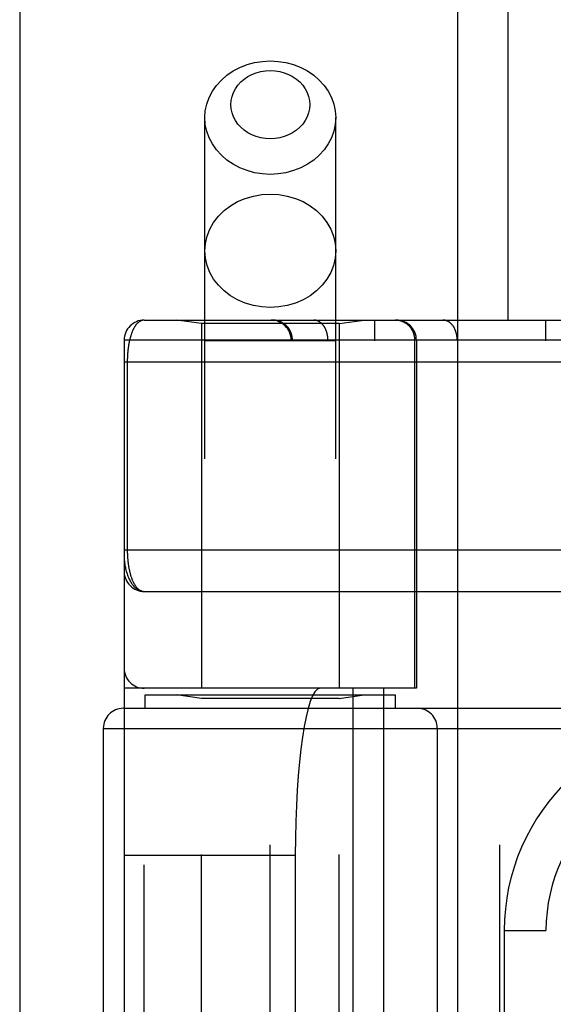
# Model space of a CAD drawing. Header units: inches. Extents: x 0 to 243, y 0 to 157.
# Tile 41 of 256: x 44.438 to 45.237, y 46.273 to 47.747. Entities that reach past the tile are written whole.
import ezdxf

# ---------------------------------------------------------------- set-up
doc = ezdxf.new("R2010")
doc.units = ezdxf.units.IN
doc.header["$LTSCALE"] = 13.357143
doc.header["$MEASUREMENT"] = 0
doc.linetypes.add('HIDDEN', pattern=[0.2, 0.1, -0.1])
doc.layers.get('0').update_dxf_attribs({"linetype": 'CONTINUOUS'})
doc.layers.add('LEFTHAND_DOOR_ASSEMBLY', color=7, linetype='CONTINUOUS')

msp = doc.modelspace()

# ---------------------------------------------------------------- linework, layer by layer
at = {"color": 3, "linetype": 'Continuous'}
msp.add_line((44.4385, 117.7051), (44.4385, 41.1754), dxfattribs=at)
at = {"layer": 'LEFTHAND_DOOR_ASSEMBLY', "color": 3, "linetype": 'Continuous'}
msp.add_line((45.0942, 112.7464), (45.0942, 41.3964), dxfattribs=at)
at = {"layer": 'LEFTHAND_DOOR_ASSEMBLY', "color": 8, "linetype": 'HIDDEN'}
for p, q in [((45.1692, 112.7464), (45.1692, 41.3964)), ((44.7157, 44.4184), (44.7157, 47.6008)), ((44.9117, 44.4184), (44.9117, 47.6008)), ((44.625, 47.2977), (45.4987, 47.2977)), ((44.7107, 47.2924), (44.6732, 47.2977)), ((44.9167, 47.2924), (44.9542, 47.2977)), ((44.97, 44.5952), (44.97, 47.2977)), ((45.2265, 44.5952), (45.2265, 47.2977)), ((44.9167, 47.2924), (44.7107, 47.2924)), ((44.7107, 47.2924), (44.7107, 46.7464)), ((44.9167, 47.2924), (44.9167, 46.7464)), ((45.2585, 47.2677), (44.595, 47.2677)), ((44.595, 47.2677), (44.595, 44.6252)), ((44.9117, 47.2664), (44.7157, 47.2664)), ((44.8449, 44.6252), (44.8449, 47.2677)), ((44.8469, 44.6252), (44.8469, 47.2677)), ((44.9, 44.6252), (44.9, 47.2677)), ((45.0302, 46.7464), (45.0302, 47.2677)), ((45.0325, 47.2677), (45.0325, 46.7464)), ((45.0935, 44.6252), (45.0935, 47.2677)), ((44.595, 47.2352), (45.4987, 47.2352)), ((44.5996, 47.2352), (44.5996, 46.9531)), ((44.625, 46.8914), (45.5045, 46.8914)), ((45.0325, 46.7464), (44.595, 46.7464)), ((44.625, 45.1464), (44.625, 46.7464)), ((44.6262, 46.7364), (45.0012, 46.7364)), ((44.6262, 46.7164), (44.6262, 46.7364)), ((44.7107, 46.7312), (44.6732, 46.7364)), ((44.9167, 46.7312), (44.9542, 46.7364)), ((44.9375, 46.7464), (44.9375, 45.1464)), ((44.9834, 46.7464), (44.9834, 45.1464)), ((45.0012, 46.7164), (45.0012, 46.7364)), ((44.9167, 46.7312), (44.7107, 46.7312)), ((44.7107, 45.1617), (44.7107, 46.7312)), ((44.9167, 45.1617), (44.9167, 46.7312)), ((44.5937, 46.7164), (45.72, 46.7164)), ((44.8137, 45.1764), (44.8137, 46.7164)), ((45.1575, 45.1764), (45.1575, 46.7164)), ((44.5637, 46.6864), (45.72, 46.6864)), ((44.5637, 46.6864), (44.5637, 45.2064)), ((45.0637, 46.6864), (45.0637, 45.2064)), ((44.595, 46.4964), (44.8511, 46.4964)), ((44.8511, 46.4964), (44.8511, 45.3964)), ((45.164, 46.3839), (45.2265, 46.3839)), ((45.164, 46.3839), (45.164, 45.5089))]:
    msp.add_line(p, q, dxfattribs=at)
for points in [[(44.7157, 47.6008), (44.7164, 47.611), (44.7186, 47.6211), (44.7221, 47.6309), (44.727, 47.6403), (44.7331, 47.649), (44.7404, 47.6571), (44.7487, 47.6643), (44.7581, 47.6707), (44.7682, 47.676), (44.779, 47.6802), (44.7903, 47.6832), (44.8019, 47.6851), (44.8137, 47.6857)], [(44.8137, 47.6857), (44.8255, 47.6851), (44.8372, 47.6832), (44.8485, 47.6802), (44.8593, 47.676), (44.8694, 47.6707), (44.8787, 47.6643), (44.8871, 47.6571), (44.8944, 47.649), (44.9005, 47.6403), (44.9054, 47.6309), (44.9089, 47.6211), (44.911, 47.611), (44.9117, 47.6008)], [(44.8137, 47.5692), (44.8066, 47.5696), (44.7996, 47.5707), (44.7928, 47.5725), (44.7863, 47.5751), (44.7802, 47.5783), (44.7746, 47.5821), (44.7696, 47.5864), (44.7652, 47.5913), (44.7615, 47.5966), (44.7586, 47.6022), (44.7564, 47.6081), (44.7552, 47.6142), (44.7547, 47.6203), (44.7552, 47.6265), (44.7564, 47.6325), (44.7586, 47.6384), (44.7615, 47.6441), (44.7652, 47.6493), (44.7696, 47.6542), (44.7746, 47.6586), (44.7802, 47.6624), (44.7863, 47.6656), (44.7928, 47.6681), (44.7996, 47.6699), (44.8066, 47.671), (44.8137, 47.6714)], [(44.8137, 47.6714), (44.8209, 47.671), (44.8278, 47.6699), (44.8346, 47.6681), (44.8411, 47.6656), (44.8472, 47.6624), (44.8528, 47.6586), (44.8579, 47.6542), (44.8623, 47.6493), (44.866, 47.6441), (44.8689, 47.6384), (44.871, 47.6325), (44.8723, 47.6265), (44.8727, 47.6203), (44.8723, 47.6141), (44.871, 47.6081), (44.8689, 47.6022), (44.866, 47.5966), (44.8623, 47.5913), (44.8579, 47.5864), (44.8528, 47.5821), (44.8472, 47.5783), (44.8411, 47.5751), (44.8346, 47.5725), (44.8278, 47.5707), (44.8209, 47.5696), (44.8137, 47.5692)], [(44.8137, 47.5159), (44.8019, 47.5166), (44.7903, 47.5184), (44.779, 47.5215), (44.7682, 47.5257), (44.7581, 47.531), (44.7487, 47.5373), (44.7404, 47.5445), (44.7331, 47.5526), (44.727, 47.5614), (44.7221, 47.5707), (44.7186, 47.5805), (44.7164, 47.5906), (44.7157, 47.6008)], [(44.9117, 47.6008), (44.911, 47.5906), (44.9089, 47.5805), (44.9054, 47.5707), (44.9005, 47.5614), (44.8944, 47.5526), (44.8871, 47.5445), (44.8787, 47.5373), (44.8694, 47.531), (44.8593, 47.5257), (44.8485, 47.5215), (44.8372, 47.5184), (44.8255, 47.5166), (44.8137, 47.5159)], [(44.7157, 47.4016), (44.7166, 47.4126), (44.7191, 47.4235), (44.7232, 47.434), (44.7289, 47.444), (44.736, 47.4532), (44.7444, 47.4616), (44.7541, 47.4689), (44.7647, 47.4751), (44.7762, 47.48), (44.7884, 47.4835), (44.8009, 47.4857), (44.8137, 47.4864)], [(44.8137, 47.4864), (44.8265, 47.4857), (44.8391, 47.4835), (44.8512, 47.48), (44.8627, 47.4751), (44.8734, 47.4689), (44.883, 47.4616), (44.8915, 47.4532), (44.8986, 47.444), (44.9043, 47.434), (44.9084, 47.4235), (44.9109, 47.4126), (44.9117, 47.4016)], [(44.8137, 47.3167), (44.8009, 47.3174), (44.7884, 47.3196), (44.7762, 47.3232), (44.7647, 47.3281), (44.7541, 47.3342), (44.7444, 47.3415), (44.736, 47.3499), (44.7289, 47.3591), (44.7232, 47.3691), (44.7191, 47.3796), (44.7166, 47.3905), (44.7157, 47.4016)], [(44.9117, 47.4016), (44.9109, 47.3905), (44.9084, 47.3796), (44.9043, 47.3691), (44.8986, 47.3591), (44.8915, 47.3499), (44.883, 47.3415), (44.8734, 47.3342), (44.8627, 47.3281), (44.8512, 47.3232), (44.8391, 47.3196), (44.8265, 47.3174), (44.8137, 47.3167)], [(44.625, 47.2977), (44.6244, 47.2977), (44.6238, 47.2976), (44.6232, 47.2976), (44.6226, 47.2975), (44.622, 47.2973), (44.6214, 47.2972), (44.6209, 47.297), (44.6203, 47.2968), (44.6198, 47.2965), (44.6192, 47.2963), (44.6187, 47.296), (44.6182, 47.2957), (44.6177, 47.2954), (44.6172, 47.295), (44.6167, 47.2946), (44.6162, 47.2943), (44.6157, 47.2938), (44.6152, 47.2934), (44.6148, 47.293), (44.6143, 47.2925), (44.6139, 47.292), (44.6134, 47.2915), (44.613, 47.291), (44.6126, 47.2904), (44.6121, 47.2899), (44.6117, 47.2893), (44.6113, 47.2887), (44.6109, 47.2881), (44.6106, 47.2875), (44.6102, 47.2869), (44.6098, 47.2862), (44.6094, 47.2856), (44.6091, 47.2849), (44.6087, 47.2843), (44.6084, 47.2836), (44.6081, 47.2829), (44.6077, 47.2822), (44.6074, 47.2814), (44.6071, 47.2807), (44.6068, 47.28), (44.6065, 47.2792), (44.6062, 47.2785), (44.606, 47.2777), (44.6057, 47.277), (44.6054, 47.2762), (44.6052, 47.2754), (44.6049, 47.2746), (44.6047, 47.2738), (44.6044, 47.273), (44.6042, 47.2722), (44.604, 47.2714), (44.6037, 47.2706), (44.6035, 47.2698), (44.6033, 47.2689), (44.6031, 47.2681), (44.6029, 47.2673), (44.6027, 47.2664), (44.6026, 47.2656), (44.6024, 47.2647), (44.6022, 47.2639), (44.602, 47.263), (44.6019, 47.2622), (44.6017, 47.2613), (44.6016, 47.2605), (44.6014, 47.2596), (44.6013, 47.2587), (44.6012, 47.2579), (44.6011, 47.257), (44.6009, 47.2561), (44.6008, 47.2553), (44.6007, 47.2544), (44.6006, 47.2535), (44.6005, 47.2527), (44.6004, 47.2518), (44.6003, 47.251), (44.6003, 47.2501), (44.6002, 47.2493), (44.6001, 47.2485), (44.6, 47.2476), (44.6, 47.2468), (44.5999, 47.246), (44.5999, 47.2451), (44.5998, 47.2443), (44.5998, 47.2435), (44.5997, 47.2426), (44.5997, 47.2418), (44.5997, 47.241), (44.5997, 47.2402), (44.5996, 47.2393), (44.5996, 47.2385), (44.5996, 47.2377), (44.5996, 47.2369), (44.5996, 47.236), (44.5996, 47.2352)], [(44.8469, 47.2677), (44.8469, 47.2684), (44.8469, 47.269), (44.8468, 47.2697), (44.8468, 47.2703), (44.8467, 47.271), (44.8467, 47.2716), (44.8466, 47.2723), (44.8465, 47.2729), (44.8463, 47.2736), (44.8462, 47.2742), (44.8461, 47.2748), (44.8459, 47.2755), (44.8457, 47.2761), (44.8455, 47.2767), (44.8453, 47.2773), (44.8451, 47.278), (44.8449, 47.2786), (44.8447, 47.2792), (44.8444, 47.2798), (44.8441, 47.2804), (44.8439, 47.281), (44.8436, 47.2816), (44.8433, 47.2821), (44.8429, 47.2827), (44.8426, 47.2833), (44.8423, 47.2838), (44.8419, 47.2844), (44.8415, 47.2849), (44.8412, 47.2854), (44.8408, 47.286), (44.8404, 47.2865), (44.84, 47.287), (44.8395, 47.2875), (44.8391, 47.288), (44.8387, 47.2884), (44.8382, 47.2889), (44.8378, 47.2894), (44.8373, 47.2898), (44.8368, 47.2903), (44.8363, 47.2907), (44.8358, 47.2911), (44.8353, 47.2915), (44.8348, 47.2919), (44.8343, 47.2923), (44.8337, 47.2926), (44.8332, 47.293), (44.8326, 47.2933), (44.8321, 47.2937), (44.8315, 47.294), (44.8309, 47.2943), (44.8304, 47.2946), (44.8298, 47.2949), (44.8292, 47.2952), (44.8286, 47.2954), (44.828, 47.2957), (44.8274, 47.2959), (44.8268, 47.2961), (44.8262, 47.2963), (44.8255, 47.2965), (44.8249, 47.2967), (44.8243, 47.2968), (44.8237, 47.297), (44.823, 47.2971), (44.8224, 47.2972), (44.8217, 47.2974), (44.8211, 47.2974), (44.8205, 47.2975), (44.8198, 47.2976), (44.8192, 47.2976), (44.8185, 47.2977), (44.8179, 47.2977), (44.8172, 47.2977)], [(44.9, 47.2677), (44.9, 47.2684), (44.9, 47.269), (44.8999, 47.2697), (44.8999, 47.2703), (44.8999, 47.271), (44.8998, 47.2716), (44.8997, 47.2723), (44.8997, 47.2729), (44.8996, 47.2736), (44.8995, 47.2742), (44.8994, 47.2748), (44.8993, 47.2755), (44.8991, 47.2761), (44.899, 47.2767), (44.8989, 47.2773), (44.8987, 47.278), (44.8985, 47.2786), (44.8984, 47.2792), (44.8982, 47.2798), (44.898, 47.2804), (44.8978, 47.281), (44.8976, 47.2816), (44.8974, 47.2821), (44.8971, 47.2827), (44.8969, 47.2833), (44.8967, 47.2838), (44.8964, 47.2844), (44.8961, 47.2849), (44.8959, 47.2854), (44.8956, 47.286), (44.8953, 47.2865), (44.895, 47.287), (44.8947, 47.2875), (44.8944, 47.288), (44.8941, 47.2884), (44.8938, 47.2889), (44.8934, 47.2894), (44.8931, 47.2898), (44.8928, 47.2903), (44.8924, 47.2907), (44.892, 47.2911), (44.8917, 47.2915), (44.8913, 47.2919), (44.8909, 47.2923), (44.8906, 47.2926), (44.8902, 47.293), (44.8898, 47.2933), (44.8894, 47.2937), (44.889, 47.294), (44.8886, 47.2943), (44.8881, 47.2946), (44.8877, 47.2949), (44.8873, 47.2952), (44.8869, 47.2954), (44.8865, 47.2957), (44.886, 47.2959), (44.8856, 47.2961), (44.8851, 47.2963), (44.8847, 47.2965), (44.8843, 47.2967), (44.8838, 47.2968), (44.8834, 47.297), (44.8829, 47.2971), (44.8824, 47.2972), (44.882, 47.2974), (44.8815, 47.2974), (44.8811, 47.2975), (44.8806, 47.2976), (44.8802, 47.2976), (44.8797, 47.2977), (44.8792, 47.2977), (44.8788, 47.2977)], [(45.0302, 47.2677), (45.0301, 47.2684), (45.0301, 47.269), (45.0301, 47.2697), (45.03, 47.2703), (45.03, 47.271), (45.0299, 47.2716), (45.0298, 47.2723), (45.0297, 47.2729), (45.0296, 47.2736), (45.0294, 47.2742), (45.0293, 47.2748), (45.0291, 47.2755), (45.029, 47.2761), (45.0288, 47.2767), (45.0286, 47.2773), (45.0284, 47.278), (45.0281, 47.2786), (45.0279, 47.2792), (45.0276, 47.2798), (45.0274, 47.2804), (45.0271, 47.281), (45.0268, 47.2816), (45.0265, 47.2821), (45.0262, 47.2827), (45.0258, 47.2833), (45.0255, 47.2838), (45.0251, 47.2844), (45.0248, 47.2849), (45.0244, 47.2854), (45.024, 47.286), (45.0236, 47.2865), (45.0232, 47.287), (45.0228, 47.2875), (45.0224, 47.288), (45.0219, 47.2884), (45.0215, 47.2889), (45.021, 47.2894), (45.0205, 47.2898), (45.02, 47.2903), (45.0195, 47.2907), (45.019, 47.2911), (45.0185, 47.2915), (45.018, 47.2919), (45.0175, 47.2923), (45.017, 47.2926), (45.0164, 47.293), (45.0159, 47.2933), (45.0153, 47.2937), (45.0147, 47.294), (45.0142, 47.2943), (45.0136, 47.2946), (45.013, 47.2949), (45.0124, 47.2952), (45.0118, 47.2954), (45.0112, 47.2957), (45.0106, 47.2959), (45.01, 47.2961), (45.0094, 47.2963), (45.0088, 47.2965), (45.0082, 47.2967), (45.0075, 47.2968), (45.0069, 47.297), (45.0063, 47.2971), (45.0056, 47.2972), (45.005, 47.2974), (45.0043, 47.2974), (45.0037, 47.2975), (45.0031, 47.2976), (45.0024, 47.2976), (45.0018, 47.2977), (45.0011, 47.2977), (45.0005, 47.2977)], [(45.0935, 47.2677), (45.0935, 47.2684), (45.0935, 47.269), (45.0935, 47.2697), (45.0934, 47.2703), (45.0934, 47.271), (45.0933, 47.2716), (45.0933, 47.2723), (45.0932, 47.2729), (45.0931, 47.2736), (45.093, 47.2742), (45.0929, 47.2748), (45.0928, 47.2755), (45.0927, 47.2761), (45.0925, 47.2767), (45.0924, 47.2773), (45.0922, 47.278), (45.0921, 47.2786), (45.0919, 47.2792), (45.0917, 47.2798), (45.0915, 47.2804), (45.0913, 47.281), (45.0911, 47.2816), (45.0909, 47.2821), (45.0907, 47.2827), (45.0904, 47.2833), (45.0902, 47.2838), (45.0899, 47.2844), (45.0897, 47.2849), (45.0894, 47.2854), (45.0891, 47.286), (45.0888, 47.2865), (45.0886, 47.287), (45.0883, 47.2875), (45.0879, 47.288), (45.0876, 47.2884), (45.0873, 47.2889), (45.087, 47.2894), (45.0866, 47.2898), (45.0863, 47.2903), (45.0859, 47.2907), (45.0856, 47.2911), (45.0852, 47.2915), (45.0848, 47.2919), (45.0845, 47.2923), (45.0841, 47.2926), (45.0837, 47.293), (45.0833, 47.2933), (45.0829, 47.2937), (45.0825, 47.294), (45.0821, 47.2943), (45.0817, 47.2946), (45.0813, 47.2949), (45.0808, 47.2952), (45.0804, 47.2954), (45.08, 47.2957), (45.0796, 47.2959), (45.0791, 47.2961), (45.0787, 47.2963), (45.0782, 47.2965), (45.0778, 47.2967), (45.0773, 47.2968), (45.0769, 47.297), (45.0764, 47.2971), (45.076, 47.2972), (45.0755, 47.2974), (45.0751, 47.2974), (45.0746, 47.2975), (45.0742, 47.2976), (45.0737, 47.2976), (45.0732, 47.2977), (45.0728, 47.2977), (45.0723, 47.2977)], [(44.595, 46.9539), (45.5053, 46.9539)], [(44.595, 46.9414), (44.595, 46.9409), (44.595, 46.9402), (44.595, 46.9396), (44.5951, 46.9388), (44.5951, 46.9381), (44.5952, 46.9373), (44.5953, 46.9364), (44.5954, 46.9354), (44.5955, 46.9344), (44.5957, 46.9332), (44.5959, 46.9319), (44.5961, 46.9305), (44.5964, 46.929), (44.5967, 46.9273), (44.5971, 46.9255), (44.5976, 46.9236), (44.5981, 46.9216), (44.5987, 46.9195), (44.5994, 46.9176), (44.6, 46.9158), (44.6006, 46.9141), (44.6013, 46.9124), (44.602, 46.9109), (44.6027, 46.9095), (44.6033, 46.9081), (44.604, 46.9068), (44.6047, 46.9056), (44.6054, 46.9045), (44.6061, 46.9034), (44.6068, 46.9024), (44.6075, 46.9015), (44.6082, 46.9006), (44.6089, 46.8997), (44.6096, 46.8989), (44.6103, 46.8982), (44.611, 46.8975), (44.6118, 46.8969), (44.6125, 46.8963), (44.6132, 46.8957), (44.6139, 46.8952), (44.6146, 46.8947), (44.6153, 46.8942), (44.616, 46.8938), (44.6167, 46.8935), (44.6174, 46.8931), (44.6181, 46.8928), (44.6188, 46.8925), (44.6195, 46.8923), (44.6202, 46.8921), (44.6209, 46.8919), (44.6216, 46.8918), (44.6223, 46.8917), (44.623, 46.8916), (44.6236, 46.8915), (44.6243, 46.8915), (44.625, 46.8914)], [(44.5996, 46.9531), (44.5996, 46.9523), (44.5996, 46.9515), (44.5996, 46.9507), (44.5996, 46.9498), (44.5996, 46.949), (44.5997, 46.9482), (44.5997, 46.9474), (44.5997, 46.9465), (44.5998, 46.9457), (44.5998, 46.9448), (44.5999, 46.944), (44.5999, 46.9432), (44.6, 46.9423), (44.6, 46.9415), (44.6001, 46.9406), (44.6002, 46.9397), (44.6003, 46.9389), (44.6004, 46.938), (44.6004, 46.9371), (44.6005, 46.9363), (44.6006, 46.9354), (44.6007, 46.9345), (44.6009, 46.9336), (44.601, 46.9327), (44.6011, 46.9318), (44.6012, 46.931), (44.6014, 46.9301), (44.6015, 46.9292), (44.6016, 46.9283), (44.6018, 46.9274), (44.602, 46.9265), (44.6021, 46.9257), (44.6023, 46.9248), (44.6025, 46.9239), (44.6027, 46.9231), (44.6029, 46.9222), (44.603, 46.9214), (44.6033, 46.9205), (44.6035, 46.9197), (44.6037, 46.9188), (44.6039, 46.918), (44.6041, 46.9171), (44.6044, 46.9163), (44.6046, 46.9155), (44.6049, 46.9147), (44.6051, 46.9139), (44.6054, 46.9131), (44.6057, 46.9123), (44.6059, 46.9115), (44.6062, 46.9107), (44.6065, 46.9099), (44.6068, 46.9092), (44.6071, 46.9084), (44.6074, 46.9077), (44.6078, 46.9069), (44.6081, 46.9062), (44.6084, 46.9055), (44.6088, 46.9048), (44.6092, 46.9041), (44.6095, 46.9034), (44.6099, 46.9028), (44.6103, 46.9021), (44.6107, 46.9015), (44.6111, 46.9008), (44.6115, 46.9002), (44.6119, 46.8996), (44.6123, 46.8991), (44.6127, 46.8985), (44.6132, 46.8979), (44.6136, 46.8974), (44.6141, 46.8969), (44.6145, 46.8964), (44.615, 46.8959), (44.6155, 46.8955), (44.616, 46.8951), (44.6165, 46.8946), (44.617, 46.8943), (44.6175, 46.8939), (44.618, 46.8935), (44.6186, 46.8932), (44.6191, 46.8929), (44.6197, 46.8927), (44.6202, 46.8924), (44.6208, 46.8922), (44.6214, 46.892), (44.6219, 46.8918), (44.6225, 46.8917), (44.6231, 46.8916), (44.6237, 46.8915), (44.6244, 46.8915), (44.625, 46.8914)]]:
    msp.add_lwpolyline(points, dxfattribs=at)
for centre, radius, start, end in [((44.625, 47.2677), 0.03, 90, 180), ((44.8149, 47.2677), 0.03, 0, 90), ((45.0025, 47.2677), 0.03, 0, 90), ((44.625, 46.9214), 0.03, 180, 269.9999), ((44.625, 46.7764), 0.03, 180, 270), ((44.5937, 46.6864), 0.03, 90, 180), ((45.0337, 46.6864), 0.03, 0, 90), ((45.4765, 46.3839), 0.3125, 85.9125, 180), ((45.4765, 46.3839), 0.25, 79.6658, 180)]:
    msp.add_arc(centre, radius, start, end, dxfattribs=at)
msp.add_ellipse((44.8879, 46.4964), major_axis=(0, 0.25), ratio=0.146965, start_param=0, end_param=1.570796, dxfattribs=at)

doc.saveas('drawing.dxf')
